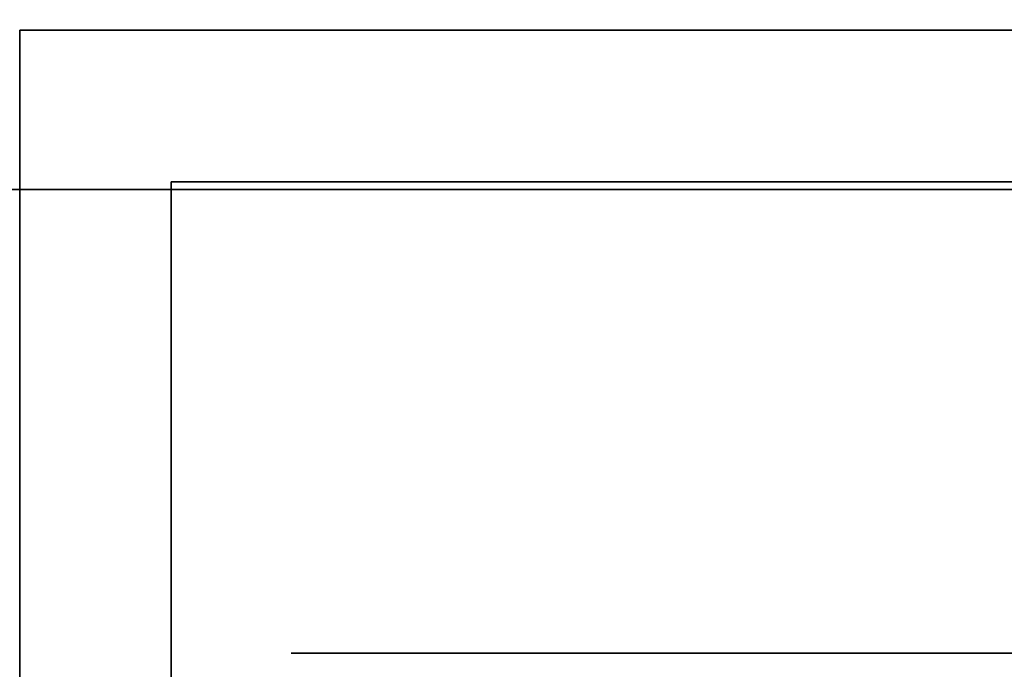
# Model space of a CAD drawing. Extents: x -1299 to -1246.9, y 2743.7 to 2747.9.
# Tile 111 of 256: x -1296.9921 to -1296.9612, y 2746.7054 to 2746.7258. Entities that reach past the tile are written whole.
import ezdxf

# ---------------------------------------------------------------- set-up
doc = ezdxf.new("R2010")
doc.units = 0
doc.header["$LTSCALE"] = 150
doc.header["$MEASUREMENT"] = 0
doc.layers.add('3DFACE_BOLT', color=7, linetype='CONTINUOUS')
doc.layers.add('3DFACE_SHAPE', color=7, linetype='CONTINUOUS')

msp = doc.modelspace()

# ---------------------------------------------------------------- linework, layer by layer
at = {"layer": '3DFACE_BOLT', "color": 1}
for points, invisible_edges in [([(-1296.978219, 2746.738449, 0.068), (-1296.977827, 2746.738449, 0.065528), (-1296.978219, 2746.688449, 0.068)], 14), ([(-1296.978219, 2746.688449, 0.068), (-1296.977827, 2746.738449, 0.065528), (-1296.977827, 2746.688449, 0.065528)], 3), ([(-1296.977827, 2746.738449, 0.070472), (-1296.978219, 2746.738449, 0.068), (-1296.977827, 2746.688449, 0.070472)], 14), ([(-1296.977827, 2746.688449, 0.070472), (-1296.978219, 2746.738449, 0.068), (-1296.978219, 2746.688449, 0.068)], 3), ([(-1296.978219, 2746.738449, 0.138), (-1296.977827, 2746.738449, 0.135528), (-1296.978219, 2746.688449, 0.138)], 14), ([(-1296.978219, 2746.688449, 0.138), (-1296.977827, 2746.738449, 0.135528), (-1296.977827, 2746.688449, 0.135528)], 3), ([(-1296.977827, 2746.738449, 0.140472), (-1296.978219, 2746.738449, 0.138), (-1296.977827, 2746.688449, 0.140472)], 14), ([(-1296.977827, 2746.688449, 0.140472), (-1296.978219, 2746.738449, 0.138), (-1296.978219, 2746.688449, 0.138)], 3), ([(-1296.977827, 2746.738449, 0.065528), (-1296.976691, 2746.738449, 0.063298), (-1296.977827, 2746.688449, 0.065528)], 14), ([(-1296.977827, 2746.688449, 0.065528), (-1296.976691, 2746.738449, 0.063298), (-1296.976691, 2746.688449, 0.063298)], 3), ([(-1296.976691, 2746.738449, 0.072702), (-1296.977827, 2746.738449, 0.070472), (-1296.976691, 2746.688449, 0.072702)], 14), ([(-1296.976691, 2746.688449, 0.072702), (-1296.977827, 2746.738449, 0.070472), (-1296.977827, 2746.688449, 0.070472)], 3), ([(-1296.977827, 2746.738449, 0.135528), (-1296.976691, 2746.738449, 0.133298), (-1296.977827, 2746.688449, 0.135528)], 14), ([(-1296.977827, 2746.688449, 0.135528), (-1296.976691, 2746.738449, 0.133298), (-1296.976691, 2746.688449, 0.133298)], 3), ([(-1296.976691, 2746.738449, 0.142702), (-1296.977827, 2746.738449, 0.140472), (-1296.976691, 2746.688449, 0.142702)], 14), ([(-1296.976691, 2746.688449, 0.142702), (-1296.977827, 2746.738449, 0.140472), (-1296.977827, 2746.688449, 0.140472)], 3), ([(-1296.976691, 2746.738449, 0.063298), (-1296.974921, 2746.738449, 0.061528), (-1296.976691, 2746.688449, 0.063298)], 14), ([(-1296.976691, 2746.688449, 0.063298), (-1296.974921, 2746.738449, 0.061528), (-1296.974921, 2746.688449, 0.061528)], 3), ([(-1296.974921, 2746.738449, 0.074472), (-1296.976691, 2746.738449, 0.072702), (-1296.974921, 2746.688449, 0.074472)], 14), ([(-1296.974921, 2746.688449, 0.074472), (-1296.976691, 2746.738449, 0.072702), (-1296.976691, 2746.688449, 0.072702)], 3), ([(-1296.976691, 2746.738449, 0.133298), (-1296.974921, 2746.738449, 0.131528), (-1296.976691, 2746.688449, 0.133298)], 14), ([(-1296.976691, 2746.688449, 0.133298), (-1296.974921, 2746.738449, 0.131528), (-1296.974921, 2746.688449, 0.131528)], 3), ([(-1296.974921, 2746.738449, 0.144472), (-1296.976691, 2746.738449, 0.142702), (-1296.974921, 2746.688449, 0.144472)], 14), ([(-1296.974921, 2746.688449, 0.144472), (-1296.976691, 2746.738449, 0.142702), (-1296.976691, 2746.688449, 0.142702)], 3), ([(-1296.974921, 2746.738449, 0.061528), (-1296.972691, 2746.738449, 0.060392), (-1296.974921, 2746.688449, 0.061528)], 14), ([(-1296.974921, 2746.688449, 0.061528), (-1296.972691, 2746.738449, 0.060392), (-1296.972691, 2746.688449, 0.060392)], 3), ([(-1296.972691, 2746.738449, 0.075608), (-1296.974921, 2746.738449, 0.074472), (-1296.972691, 2746.688449, 0.075608)], 14), ([(-1296.972691, 2746.688449, 0.075608), (-1296.974921, 2746.738449, 0.074472), (-1296.974921, 2746.688449, 0.074472)], 3), ([(-1296.974921, 2746.738449, 0.131528), (-1296.972691, 2746.738449, 0.130392), (-1296.974921, 2746.688449, 0.131528)], 14), ([(-1296.974921, 2746.688449, 0.131528), (-1296.972691, 2746.738449, 0.130392), (-1296.972691, 2746.688449, 0.130392)], 3), ([(-1296.972691, 2746.738449, 0.145608), (-1296.974921, 2746.738449, 0.144472), (-1296.972691, 2746.688449, 0.145608)], 14), ([(-1296.972691, 2746.688449, 0.145608), (-1296.974921, 2746.738449, 0.144472), (-1296.974921, 2746.688449, 0.144472)], 3), ([(-1296.972691, 2746.738449, 0.060392), (-1296.970219, 2746.738449, 0.06), (-1296.972691, 2746.688449, 0.060392)], 14), ([(-1296.972691, 2746.688449, 0.060392), (-1296.970219, 2746.738449, 0.06), (-1296.970219, 2746.688449, 0.06)], 3), ([(-1296.970219, 2746.738449, 0.076), (-1296.972691, 2746.738449, 0.075608), (-1296.970219, 2746.688449, 0.076)], 14), ([(-1296.970219, 2746.688449, 0.076), (-1296.972691, 2746.738449, 0.075608), (-1296.972691, 2746.688449, 0.075608)], 3), ([(-1296.972691, 2746.738449, 0.130392), (-1296.970219, 2746.738449, 0.13), (-1296.972691, 2746.688449, 0.130392)], 14), ([(-1296.972691, 2746.688449, 0.130392), (-1296.970219, 2746.738449, 0.13), (-1296.970219, 2746.688449, 0.13)], 3), ([(-1296.970219, 2746.738449, 0.146), (-1296.972691, 2746.738449, 0.145608), (-1296.970219, 2746.688449, 0.146)], 14), ([(-1296.970219, 2746.688449, 0.146), (-1296.972691, 2746.738449, 0.145608), (-1296.972691, 2746.688449, 0.145608)], 3), ([(-1296.970219, 2746.738449, 0.06), (-1296.967747, 2746.738449, 0.060392), (-1296.970219, 2746.688449, 0.06)], 14), ([(-1296.970219, 2746.688449, 0.06), (-1296.967747, 2746.738449, 0.060392), (-1296.967747, 2746.688449, 0.060392)], 3), ([(-1296.967747, 2746.738449, 0.075608), (-1296.970219, 2746.738449, 0.076), (-1296.967747, 2746.688449, 0.075608)], 14), ([(-1296.967747, 2746.688449, 0.075608), (-1296.970219, 2746.738449, 0.076), (-1296.970219, 2746.688449, 0.076)], 3), ([(-1296.970219, 2746.738449, 0.13), (-1296.967747, 2746.738449, 0.130392), (-1296.970219, 2746.688449, 0.13)], 14), ([(-1296.970219, 2746.688449, 0.13), (-1296.967747, 2746.738449, 0.130392), (-1296.967747, 2746.688449, 0.130392)], 3), ([(-1296.967747, 2746.738449, 0.145608), (-1296.970219, 2746.738449, 0.146), (-1296.967747, 2746.688449, 0.145608)], 14), ([(-1296.967747, 2746.688449, 0.145608), (-1296.970219, 2746.738449, 0.146), (-1296.970219, 2746.688449, 0.146)], 3), ([(-1296.967747, 2746.738449, 0.060392), (-1296.965516, 2746.738449, 0.061528), (-1296.967747, 2746.688449, 0.060392)], 14), ([(-1296.967747, 2746.688449, 0.060392), (-1296.965516, 2746.738449, 0.061528), (-1296.965516, 2746.688449, 0.061528)], 3), ([(-1296.965516, 2746.738449, 0.074472), (-1296.967747, 2746.738449, 0.075608), (-1296.965516, 2746.688449, 0.074472)], 14), ([(-1296.965516, 2746.688449, 0.074472), (-1296.967747, 2746.738449, 0.075608), (-1296.967747, 2746.688449, 0.075608)], 3), ([(-1296.967747, 2746.738449, 0.130392), (-1296.965516, 2746.738449, 0.131528), (-1296.967747, 2746.688449, 0.130392)], 14), ([(-1296.967747, 2746.688449, 0.130392), (-1296.965516, 2746.738449, 0.131528), (-1296.965516, 2746.688449, 0.131528)], 3), ([(-1296.965516, 2746.738449, 0.144472), (-1296.967747, 2746.738449, 0.145608), (-1296.965516, 2746.688449, 0.144472)], 14), ([(-1296.965516, 2746.688449, 0.144472), (-1296.967747, 2746.738449, 0.145608), (-1296.967747, 2746.688449, 0.145608)], 3), ([(-1296.965516, 2746.738449, 0.061528), (-1296.963747, 2746.738449, 0.063298), (-1296.965516, 2746.688449, 0.061528)], 14), ([(-1296.965516, 2746.688449, 0.061528), (-1296.963747, 2746.738449, 0.063298), (-1296.963747, 2746.688449, 0.063298)], 3), ([(-1296.963747, 2746.738449, 0.072702), (-1296.965516, 2746.738449, 0.074472), (-1296.963747, 2746.688449, 0.072702)], 14), ([(-1296.963747, 2746.688449, 0.072702), (-1296.965516, 2746.738449, 0.074472), (-1296.965516, 2746.688449, 0.074472)], 3), ([(-1296.965516, 2746.738449, 0.131528), (-1296.963747, 2746.738449, 0.133298), (-1296.965516, 2746.688449, 0.131528)], 14), ([(-1296.965516, 2746.688449, 0.131528), (-1296.963747, 2746.738449, 0.133298), (-1296.963747, 2746.688449, 0.133298)], 3), ([(-1296.963747, 2746.738449, 0.142702), (-1296.965516, 2746.738449, 0.144472), (-1296.963747, 2746.688449, 0.142702)], 14), ([(-1296.963747, 2746.688449, 0.142702), (-1296.965516, 2746.738449, 0.144472), (-1296.965516, 2746.688449, 0.144472)], 3), ([(-1296.963747, 2746.738449, 0.063298), (-1296.96261, 2746.738449, 0.065528), (-1296.963747, 2746.688449, 0.063298)], 14), ([(-1296.963747, 2746.688449, 0.063298), (-1296.96261, 2746.738449, 0.065528), (-1296.96261, 2746.688449, 0.065528)], 3), ([(-1296.96261, 2746.738449, 0.070472), (-1296.963747, 2746.738449, 0.072702), (-1296.96261, 2746.688449, 0.070472)], 14), ([(-1296.96261, 2746.688449, 0.070472), (-1296.963747, 2746.738449, 0.072702), (-1296.963747, 2746.688449, 0.072702)], 3), ([(-1296.963747, 2746.738449, 0.133298), (-1296.96261, 2746.738449, 0.135528), (-1296.963747, 2746.688449, 0.133298)], 14), ([(-1296.963747, 2746.688449, 0.133298), (-1296.96261, 2746.738449, 0.135528), (-1296.96261, 2746.688449, 0.135528)], 3), ([(-1296.96261, 2746.738449, 0.140472), (-1296.963747, 2746.738449, 0.142702), (-1296.96261, 2746.688449, 0.140472)], 14), ([(-1296.96261, 2746.688449, 0.140472), (-1296.963747, 2746.738449, 0.142702), (-1296.963747, 2746.688449, 0.142702)], 3), ([(-1296.96261, 2746.738449, 0.065528), (-1296.962219, 2746.738449, 0.068), (-1296.96261, 2746.688449, 0.065528)], 14), ([(-1296.96261, 2746.688449, 0.065528), (-1296.962219, 2746.738449, 0.068), (-1296.962219, 2746.688449, 0.068)], 3), ([(-1296.962219, 2746.738449, 0.068), (-1296.96261, 2746.738449, 0.070472), (-1296.962219, 2746.688449, 0.068)], 14), ([(-1296.962219, 2746.688449, 0.068), (-1296.96261, 2746.738449, 0.070472), (-1296.96261, 2746.688449, 0.070472)], 3), ([(-1296.96261, 2746.738449, 0.135528), (-1296.962219, 2746.738449, 0.138), (-1296.96261, 2746.688449, 0.135528)], 14), ([(-1296.96261, 2746.688449, 0.135528), (-1296.962219, 2746.738449, 0.138), (-1296.962219, 2746.688449, 0.138)], 3), ([(-1296.962219, 2746.738449, 0.138), (-1296.96261, 2746.738449, 0.140472), (-1296.962219, 2746.688449, 0.138)], 14), ([(-1296.962219, 2746.688449, 0.138), (-1296.96261, 2746.738449, 0.140472), (-1296.96261, 2746.688449, 0.140472)], 3), ([(-1296.983594, 2746.720689, 0.068), (-1296.976906, 2746.720689, 0.056417), (-1296.983594, 2746.705889, 0.068)], 14), ([(-1296.983594, 2746.705889, 0.068), (-1296.976906, 2746.720689, 0.056417), (-1296.976906, 2746.705889, 0.056417)], 3), ([(-1296.976906, 2746.720689, 0.079583), (-1296.983594, 2746.720689, 0.068), (-1296.976906, 2746.705889, 0.079583)], 14), ([(-1296.976906, 2746.705889, 0.079583), (-1296.983594, 2746.720689, 0.068), (-1296.983594, 2746.705889, 0.068)], 3), ([(-1296.983594, 2746.720689, 0.068), (-1296.976906, 2746.720689, 0.079583), (-1296.976906, 2746.720689, 0.056417)], 2), ([(-1296.983594, 2746.720689, 0.138), (-1296.976906, 2746.720689, 0.126417), (-1296.983594, 2746.705889, 0.138)], 14), ([(-1296.983594, 2746.705889, 0.138), (-1296.976906, 2746.720689, 0.126417), (-1296.976906, 2746.705889, 0.126417)], 3), ([(-1296.976906, 2746.720689, 0.149583), (-1296.983594, 2746.720689, 0.138), (-1296.976906, 2746.705889, 0.149583)], 14), ([(-1296.976906, 2746.705889, 0.149583), (-1296.983594, 2746.720689, 0.138), (-1296.983594, 2746.705889, 0.138)], 3), ([(-1296.983594, 2746.720689, 0.138), (-1296.976906, 2746.720689, 0.149583), (-1296.976906, 2746.720689, 0.126417)], 2), ([(-1296.976906, 2746.720689, 0.056417), (-1296.963531, 2746.720689, 0.056417), (-1296.976906, 2746.705889, 0.056417)], 14), ([(-1296.976906, 2746.705889, 0.056417), (-1296.963531, 2746.720689, 0.056417), (-1296.963531, 2746.705889, 0.056417)], 3), ([(-1296.963531, 2746.720689, 0.079583), (-1296.976906, 2746.720689, 0.079583), (-1296.963531, 2746.705889, 0.079583)], 14), ([(-1296.963531, 2746.705889, 0.079583), (-1296.976906, 2746.720689, 0.079583), (-1296.976906, 2746.705889, 0.079583)], 3), ([(-1296.976906, 2746.720689, 0.079583), (-1296.963531, 2746.720689, 0.079583), (-1296.976906, 2746.720689, 0.056417)], 14), ([(-1296.976906, 2746.720689, 0.056417), (-1296.963531, 2746.720689, 0.079583), (-1296.963531, 2746.720689, 0.056417)], 3), ([(-1296.976906, 2746.720689, 0.126417), (-1296.963531, 2746.720689, 0.126417), (-1296.976906, 2746.705889, 0.126417)], 14), ([(-1296.976906, 2746.705889, 0.126417), (-1296.963531, 2746.720689, 0.126417), (-1296.963531, 2746.705889, 0.126417)], 3), ([(-1296.963531, 2746.720689, 0.149583), (-1296.976906, 2746.720689, 0.149583), (-1296.963531, 2746.705889, 0.149583)], 14), ([(-1296.963531, 2746.705889, 0.149583), (-1296.976906, 2746.720689, 0.149583), (-1296.976906, 2746.705889, 0.149583)], 3), ([(-1296.976906, 2746.720689, 0.149583), (-1296.963531, 2746.720689, 0.149583), (-1296.976906, 2746.720689, 0.126417)], 14), ([(-1296.976906, 2746.720689, 0.126417), (-1296.963531, 2746.720689, 0.149583), (-1296.963531, 2746.720689, 0.126417)], 3), ([(-1296.963531, 2746.720689, 0.056417), (-1296.956844, 2746.720689, 0.068), (-1296.963531, 2746.705889, 0.056417)], 14), ([(-1296.963531, 2746.705889, 0.056417), (-1296.956844, 2746.720689, 0.068), (-1296.956844, 2746.705889, 0.068)], 3), ([(-1296.956844, 2746.720689, 0.068), (-1296.963531, 2746.720689, 0.079583), (-1296.956844, 2746.705889, 0.068)], 14), ([(-1296.956844, 2746.705889, 0.068), (-1296.963531, 2746.720689, 0.079583), (-1296.963531, 2746.705889, 0.079583)], 3), ([(-1296.963531, 2746.720689, 0.079583), (-1296.956844, 2746.720689, 0.068), (-1296.963531, 2746.720689, 0.056417)], 12), ([(-1296.963531, 2746.720689, 0.126417), (-1296.956844, 2746.720689, 0.138), (-1296.963531, 2746.705889, 0.126417)], 14), ([(-1296.963531, 2746.705889, 0.126417), (-1296.956844, 2746.720689, 0.138), (-1296.956844, 2746.705889, 0.138)], 3), ([(-1296.956844, 2746.720689, 0.138), (-1296.963531, 2746.720689, 0.149583), (-1296.956844, 2746.705889, 0.138)], 14), ([(-1296.956844, 2746.705889, 0.138), (-1296.963531, 2746.720689, 0.149583), (-1296.963531, 2746.705889, 0.149583)], 3), ([(-1296.963531, 2746.720689, 0.149583), (-1296.956844, 2746.720689, 0.138), (-1296.963531, 2746.720689, 0.126417)], 12), ([(-1296.983594, 2746.705889, 0.068), (-1296.976906, 2746.705889, 0.056417), (-1296.976906, 2746.705889, 0.079583)], 2), ([(-1296.983594, 2746.705889, 0.138), (-1296.976906, 2746.705889, 0.126417), (-1296.976906, 2746.705889, 0.149583)], 2), ([(-1296.976906, 2746.705889, 0.056417), (-1296.963531, 2746.705889, 0.056417), (-1296.976906, 2746.705889, 0.079583)], 14), ([(-1296.976906, 2746.705889, 0.079583), (-1296.963531, 2746.705889, 0.056417), (-1296.963531, 2746.705889, 0.079583)], 3), ([(-1296.976906, 2746.705889, 0.126417), (-1296.963531, 2746.705889, 0.126417), (-1296.976906, 2746.705889, 0.149583)], 14), ([(-1296.976906, 2746.705889, 0.149583), (-1296.963531, 2746.705889, 0.126417), (-1296.963531, 2746.705889, 0.149583)], 3), ([(-1296.963531, 2746.705889, 0.056417), (-1296.956844, 2746.705889, 0.068), (-1296.963531, 2746.705889, 0.079583)], 12), ([(-1296.963531, 2746.705889, 0.126417), (-1296.956844, 2746.705889, 0.138), (-1296.963531, 2746.705889, 0.149583)], 12)]:
    msp.add_3dface(points, dxfattribs=dict(at, invisible_edges=invisible_edges))
at = {"layer": '3DFACE_SHAPE', "color": 13}
for points, invisible_edges in [([(-1296.941319, 2746.725449, 0.173), (-1296.976229, 2746.725449, 0.14401), (-1296.992119, 2746.725449, 0.173)], 3), ([(-1296.976229, 2746.725449, 0.14401), (-1296.992119, 2746.725449, 0.138), (-1296.992119, 2746.725449, 0.173)], 13), ([(-1296.976229, 2746.725449, 0.14401), (-1296.978719, 2746.725449, 0.138), (-1296.992119, 2746.725449, 0.138)], 14), ([(-1296.978719, 2746.725449, 0.068), (-1296.992119, 2746.725449, 0.138), (-1296.978719, 2746.725449, 0.138)], 15), ([(-1296.992119, 2746.725449, 0.138), (-1296.978719, 2746.725449, 0.068), (-1296.992119, 2746.725449, 0.068)], 3), ([(-1296.992119, 2746.725449, 0.068), (-1296.978719, 2746.725449, 0.068), (-1296.992119, 2746.725449, 0.033)], 3), ([(-1296.978719, 2746.725449, 0.068), (-1296.976229, 2746.725449, 0.06199), (-1296.992119, 2746.725449, 0.033)], 14), ([(-1296.976229, 2746.725449, 0.06199), (-1296.970219, 2746.725449, 0.0595), (-1296.992119, 2746.725449, 0.033)], 14), ([(-1296.970219, 2746.725449, 0.0595), (-1296.964208, 2746.725449, 0.06199), (-1296.992119, 2746.725449, 0.033)], 14), ([(-1296.992119, 2746.725449, 0.033), (-1296.964208, 2746.725449, 0.06199), (-1296.941319, 2746.725449, 0.033)], 3), ([(-1296.992119, 2746.708949, 0.138), (-1296.992119, 2746.706459, 0.14401), (-1296.992119, 2746.725449, 0.138)], 14), ([(-1296.992119, 2746.706459, 0.14401), (-1296.992119, 2746.700449, 0.1465), (-1296.992119, 2746.725449, 0.138)], 14), ([(-1296.992119, 2746.725449, 0.138), (-1296.992119, 2746.700449, 0.1465), (-1296.992119, 2746.725449, 0.173)], 15), ([(-1296.992119, 2746.700449, 0.1465), (-1296.992119, 2746.694438, 0.14401), (-1296.992119, 2746.725449, 0.173)], 14), ([(-1296.992119, 2746.725449, 0.173), (-1296.992119, 2746.694438, 0.14401), (-1296.992119, 2746.674649, 0.173)], 3), ([(-1296.992119, 2746.708949, 0.138), (-1296.992119, 2746.725449, 0.138), (-1296.992119, 2746.706459, 0.07401)], 15), ([(-1296.992119, 2746.706459, 0.07401), (-1296.992119, 2746.725449, 0.138), (-1296.992119, 2746.708949, 0.068)], 3), ([(-1296.992119, 2746.725449, 0.138), (-1296.992119, 2746.725449, 0.068), (-1296.992119, 2746.708949, 0.068)], 14), ([(-1296.992119, 2746.674649, 0.033), (-1296.992119, 2746.706459, 0.06199), (-1296.992119, 2746.725449, 0.033)], 3), ([(-1296.992119, 2746.725449, 0.033), (-1296.992119, 2746.706459, 0.06199), (-1296.992119, 2746.725449, 0.068)], 3), ([(-1296.992119, 2746.706459, 0.06199), (-1296.992119, 2746.708949, 0.068), (-1296.992119, 2746.725449, 0.068)], 14), ([(-1296.992119, 2746.674649, 0.173), (-1296.987359, 2746.720689, 0.173), (-1296.992119, 2746.725449, 0.173)], 3), ([(-1296.987359, 2746.720689, 0.173), (-1296.970219, 2746.720689, 0.173), (-1296.992119, 2746.725449, 0.173)], 14), ([(-1296.992119, 2746.725449, 0.173), (-1296.970219, 2746.720689, 0.173), (-1296.941319, 2746.725449, 0.173)], 3), ([(-1296.941319, 2746.725449, 0.033), (-1296.987359, 2746.720689, 0.033), (-1296.992119, 2746.725449, 0.033)], 3), ([(-1296.987359, 2746.720689, 0.033), (-1296.992119, 2746.674649, 0.033), (-1296.992119, 2746.725449, 0.033)], 13), ([(-1296.941319, 2746.720689, 0.033), (-1296.987359, 2746.720689, 0.033), (-1296.941319, 2746.725449, 0.033)], 2), ([(-1296.976229, 2746.725449, 0.07401), (-1296.978719, 2746.725449, 0.068), (-1296.976229, 2746.725449, 0.13199)], 14), ([(-1296.976229, 2746.725449, 0.13199), (-1296.978719, 2746.725449, 0.068), (-1296.978719, 2746.725449, 0.138)], 3), ([(-1296.976229, 2746.720689, 0.13199), (-1296.976229, 2746.725449, 0.13199), (-1296.978719, 2746.720689, 0.138)], 3), ([(-1296.976229, 2746.725449, 0.13199), (-1296.978719, 2746.725449, 0.138), (-1296.978719, 2746.720689, 0.138)], 14), ([(-1296.978719, 2746.720689, 0.138), (-1296.978719, 2746.725449, 0.138), (-1296.976229, 2746.720689, 0.14401)], 3), ([(-1296.978719, 2746.725449, 0.138), (-1296.976229, 2746.725449, 0.14401), (-1296.976229, 2746.720689, 0.14401)], 14), ([(-1296.976229, 2746.720689, 0.06199), (-1296.976229, 2746.725449, 0.06199), (-1296.978719, 2746.720689, 0.068)], 3), ([(-1296.976229, 2746.725449, 0.06199), (-1296.978719, 2746.725449, 0.068), (-1296.978719, 2746.720689, 0.068)], 14), ([(-1296.978719, 2746.720689, 0.068), (-1296.978719, 2746.725449, 0.068), (-1296.976229, 2746.720689, 0.07401)], 3), ([(-1296.978719, 2746.725449, 0.068), (-1296.976229, 2746.725449, 0.07401), (-1296.976229, 2746.720689, 0.07401)], 14), ([(-1296.970219, 2746.725449, 0.1465), (-1296.976229, 2746.725449, 0.14401), (-1296.941319, 2746.725449, 0.173)], 14), ([(-1296.976229, 2746.725449, 0.13199), (-1296.970219, 2746.725449, 0.1295), (-1296.976229, 2746.725449, 0.07401)], 14), ([(-1296.970219, 2746.725449, 0.1295), (-1296.970219, 2746.725449, 0.0765), (-1296.976229, 2746.725449, 0.07401)], 13), ([(-1296.970219, 2746.720689, 0.1295), (-1296.970219, 2746.725449, 0.1295), (-1296.976229, 2746.720689, 0.13199)], 3), ([(-1296.970219, 2746.725449, 0.1295), (-1296.976229, 2746.725449, 0.13199), (-1296.976229, 2746.720689, 0.13199)], 14), ([(-1296.976229, 2746.720689, 0.14401), (-1296.976229, 2746.725449, 0.14401), (-1296.970219, 2746.720689, 0.1465)], 3), ([(-1296.976229, 2746.725449, 0.14401), (-1296.970219, 2746.725449, 0.1465), (-1296.970219, 2746.720689, 0.1465)], 14), ([(-1296.970219, 2746.720689, 0.0595), (-1296.970219, 2746.725449, 0.0595), (-1296.976229, 2746.720689, 0.06199)], 3), ([(-1296.970219, 2746.725449, 0.0595), (-1296.976229, 2746.725449, 0.06199), (-1296.976229, 2746.720689, 0.06199)], 14), ([(-1296.976229, 2746.720689, 0.07401), (-1296.976229, 2746.725449, 0.07401), (-1296.970219, 2746.720689, 0.0765)], 3), ([(-1296.976229, 2746.725449, 0.07401), (-1296.970219, 2746.725449, 0.0765), (-1296.970219, 2746.720689, 0.0765)], 14), ([(-1296.964208, 2746.725449, 0.14401), (-1296.970219, 2746.725449, 0.1465), (-1296.941319, 2746.725449, 0.138)], 14), ([(-1296.941319, 2746.725449, 0.138), (-1296.970219, 2746.725449, 0.1465), (-1296.941319, 2746.725449, 0.173)], 15), ([(-1296.964208, 2746.725449, 0.07401), (-1296.970219, 2746.725449, 0.0765), (-1296.964208, 2746.725449, 0.13199)], 14), ([(-1296.970219, 2746.725449, 0.0765), (-1296.970219, 2746.725449, 0.1295), (-1296.964208, 2746.725449, 0.13199)], 13), ([(-1296.964208, 2746.720689, 0.13199), (-1296.964208, 2746.725449, 0.13199), (-1296.970219, 2746.720689, 0.1295)], 3), ([(-1296.964208, 2746.725449, 0.13199), (-1296.970219, 2746.725449, 0.1295), (-1296.970219, 2746.720689, 0.1295)], 14), ([(-1296.970219, 2746.720689, 0.1465), (-1296.970219, 2746.725449, 0.1465), (-1296.964208, 2746.720689, 0.14401)], 3), ([(-1296.970219, 2746.725449, 0.1465), (-1296.964208, 2746.725449, 0.14401), (-1296.964208, 2746.720689, 0.14401)], 14), ([(-1296.964208, 2746.720689, 0.06199), (-1296.964208, 2746.725449, 0.06199), (-1296.970219, 2746.720689, 0.0595)], 3), ([(-1296.964208, 2746.725449, 0.06199), (-1296.970219, 2746.725449, 0.0595), (-1296.970219, 2746.720689, 0.0595)], 14), ([(-1296.970219, 2746.720689, 0.0765), (-1296.970219, 2746.725449, 0.0765), (-1296.964208, 2746.720689, 0.07401)], 3), ([(-1296.970219, 2746.725449, 0.0765), (-1296.964208, 2746.725449, 0.07401), (-1296.964208, 2746.720689, 0.07401)], 14), ([(-1296.970219, 2746.720689, 0.173), (-1296.941319, 2746.720689, 0.173), (-1296.941319, 2746.725449, 0.173)], 12), ([(-1296.961719, 2746.725449, 0.138), (-1296.964208, 2746.725449, 0.14401), (-1296.941319, 2746.725449, 0.138)], 14), ([(-1296.964208, 2746.725449, 0.06199), (-1296.941319, 2746.725449, 0.068), (-1296.941319, 2746.725449, 0.033)], 13), ([(-1296.964208, 2746.725449, 0.06199), (-1296.961719, 2746.725449, 0.068), (-1296.941319, 2746.725449, 0.068)], 14), ([(-1296.964208, 2746.725449, 0.13199), (-1296.961719, 2746.725449, 0.138), (-1296.964208, 2746.725449, 0.07401)], 14), ([(-1296.961719, 2746.725449, 0.138), (-1296.941319, 2746.725449, 0.138), (-1296.964208, 2746.725449, 0.07401)], 15), ([(-1296.964208, 2746.725449, 0.07401), (-1296.941319, 2746.725449, 0.138), (-1296.961719, 2746.725449, 0.068)], 3), ([(-1296.964208, 2746.720689, 0.14401), (-1296.964208, 2746.725449, 0.14401), (-1296.961719, 2746.720689, 0.138)], 3), ([(-1296.964208, 2746.725449, 0.14401), (-1296.961719, 2746.725449, 0.138), (-1296.961719, 2746.720689, 0.138)], 14), ([(-1296.961719, 2746.720689, 0.138), (-1296.961719, 2746.725449, 0.138), (-1296.964208, 2746.720689, 0.13199)], 3), ([(-1296.961719, 2746.725449, 0.138), (-1296.964208, 2746.725449, 0.13199), (-1296.964208, 2746.720689, 0.13199)], 14), ([(-1296.964208, 2746.720689, 0.07401), (-1296.964208, 2746.725449, 0.07401), (-1296.961719, 2746.720689, 0.068)], 3), ([(-1296.964208, 2746.725449, 0.07401), (-1296.961719, 2746.725449, 0.068), (-1296.961719, 2746.720689, 0.068)], 14), ([(-1296.961719, 2746.720689, 0.068), (-1296.961719, 2746.725449, 0.068), (-1296.964208, 2746.720689, 0.06199)], 3), ([(-1296.961719, 2746.725449, 0.068), (-1296.964208, 2746.725449, 0.06199), (-1296.964208, 2746.720689, 0.06199)], 14), ([(-1296.941319, 2746.725449, 0.138), (-1296.941319, 2746.725449, 0.068), (-1296.961719, 2746.725449, 0.068)], 14), ([(-1297.046219, 2746.720449, 0.206), (-1296.944219, 2746.720449, 0.206), (-1296.998319, 2746.720449, 0.198)], 14), ([(-1297.046219, 2746.720449), (-1296.992119, 2746.720449, 0.008), (-1296.944219, 2746.720449)], 3), ([(-1297.046219, 2744.946449), (-1297.046219, 2746.720449), (-1296.944219, 2744.946449)], 2), ([(-1297.046219, 2746.720449), (-1296.944219, 2746.720449), (-1296.944219, 2744.946449)], 12), ([(-1296.944219, 2744.946449, 0.206), (-1296.944219, 2746.720449, 0.206), (-1297.046219, 2744.946449, 0.206)], 2), ([(-1296.944219, 2746.720449, 0.206), (-1297.046219, 2746.720449, 0.206), (-1297.046219, 2744.946449, 0.206)], 12), ([(-1296.998319, 2746.720449, 0.198), (-1296.944219, 2746.720449, 0.206), (-1296.992119, 2746.720449, 0.198)], 15), ([(-1296.987359, 2746.700449, 0.173), (-1296.987359, 2746.720689, 0.173), (-1296.992119, 2746.674649, 0.173)], 14), ([(-1296.987359, 2746.720689, 0.033), (-1296.987359, 2746.674649, 0.033), (-1296.992119, 2746.674649, 0.033)], 12), ([(-1296.944219, 2746.720449, 0.206), (-1296.944219, 2746.720449, 0.198), (-1296.992119, 2746.720449, 0.198)], 12), ([(-1296.992119, 2746.720449, 0.008), (-1296.944219, 2746.720449, 0.008), (-1296.944219, 2746.720449)], 12), ([(-1296.992119, 2744.946449, 0.198), (-1296.992119, 2746.720449, 0.198), (-1296.944219, 2744.946449, 0.198)], 2), ([(-1296.992119, 2746.720449, 0.198), (-1296.944219, 2746.720449, 0.198), (-1296.944219, 2744.946449, 0.198)], 12), ([(-1296.992119, 2746.720449, 0.008), (-1296.992119, 2746.700449, 0.008), (-1296.944219, 2746.720449, 0.008)], 2), ([(-1296.992119, 2746.700449, 0.008), (-1296.992119, 2744.966449, 0.008), (-1296.944219, 2746.720449, 0.008)], 14), ([(-1296.944219, 2746.720449, 0.008), (-1296.992119, 2744.966449, 0.008), (-1296.944219, 2744.946449, 0.008)], 3), ([(-1296.941319, 2746.720689, 0.033), (-1296.964208, 2746.720689, 0.06199), (-1296.987359, 2746.720689, 0.033)], 3), ([(-1296.964208, 2746.720689, 0.06199), (-1296.970219, 2746.720689, 0.0595), (-1296.987359, 2746.720689, 0.033)], 14), ([(-1296.987359, 2746.720689, 0.033), (-1296.970219, 2746.720689, 0.0595), (-1296.976229, 2746.720689, 0.06199)], 13), ([(-1296.976229, 2746.720689, 0.06199), (-1296.978719, 2746.720689, 0.068), (-1296.987359, 2746.720689, 0.033)], 14), ([(-1296.987359, 2746.720689, 0.033), (-1296.978719, 2746.720689, 0.068), (-1296.987359, 2746.720689, 0.173)], 3), ([(-1296.978719, 2746.720689, 0.068), (-1296.976229, 2746.720689, 0.07401), (-1296.987359, 2746.720689, 0.173)], 14), ([(-1296.978719, 2746.720689, 0.138), (-1296.987359, 2746.720689, 0.173), (-1296.976229, 2746.720689, 0.07401)], 15), ([(-1296.978719, 2746.720689, 0.138), (-1296.976229, 2746.720689, 0.14401), (-1296.987359, 2746.720689, 0.173)], 14), ([(-1296.987359, 2746.720689, 0.173), (-1296.976229, 2746.720689, 0.14401), (-1296.970219, 2746.720689, 0.173)], 3), ([(-1296.987359, 2746.700449, 0.173), (-1296.987359, 2746.706459, 0.14401), (-1296.987359, 2746.720689, 0.173)], 15), ([(-1296.987359, 2746.706459, 0.14401), (-1296.987359, 2746.708949, 0.138), (-1296.987359, 2746.720689, 0.173)], 14), ([(-1296.987359, 2746.720689, 0.173), (-1296.987359, 2746.708949, 0.138), (-1296.987359, 2746.720689, 0.033)], 3), ([(-1296.987359, 2746.708949, 0.138), (-1296.987359, 2746.706459, 0.13199), (-1296.987359, 2746.720689, 0.033)], 14), ([(-1296.987359, 2746.708949, 0.068), (-1296.987359, 2746.720689, 0.033), (-1296.987359, 2746.706459, 0.13199)], 15), ([(-1296.987359, 2746.708949, 0.068), (-1296.987359, 2746.706459, 0.06199), (-1296.987359, 2746.720689, 0.033)], 14), ([(-1296.987359, 2746.706459, 0.06199), (-1296.987359, 2746.700449, 0.0595), (-1296.987359, 2746.720689, 0.033)], 14), ([(-1296.987359, 2746.720689, 0.033), (-1296.987359, 2746.700449, 0.0595), (-1296.987359, 2746.694438, 0.06199)], 13), ([(-1296.987359, 2746.720689, 0.033), (-1296.987359, 2746.694438, 0.06199), (-1296.987359, 2746.674649, 0.033)], 3), ([(-1296.976229, 2746.720689, 0.13199), (-1296.978719, 2746.720689, 0.138), (-1296.970219, 2746.720689, 0.0765)], 14), ([(-1296.970219, 2746.720689, 0.0765), (-1296.978719, 2746.720689, 0.138), (-1296.976229, 2746.720689, 0.07401)], 15), ([(-1296.970219, 2746.720689, 0.1295), (-1296.976229, 2746.720689, 0.13199), (-1296.970219, 2746.720689, 0.0765)], 14), ([(-1296.976229, 2746.720689, 0.14401), (-1296.970219, 2746.720689, 0.1465), (-1296.970219, 2746.720689, 0.173)], 14), ([(-1296.970219, 2746.720689, 0.1465), (-1296.964208, 2746.720689, 0.14401), (-1296.970219, 2746.720689, 0.173)], 14), ([(-1296.970219, 2746.720689, 0.173), (-1296.964208, 2746.720689, 0.14401), (-1296.941319, 2746.720689, 0.173)], 15), ([(-1296.964208, 2746.720689, 0.13199), (-1296.970219, 2746.720689, 0.1295), (-1296.964208, 2746.720689, 0.07401)], 14), ([(-1296.970219, 2746.720689, 0.1295), (-1296.970219, 2746.720689, 0.0765), (-1296.964208, 2746.720689, 0.07401)], 13), ([(-1296.964208, 2746.720689, 0.14401), (-1296.961719, 2746.720689, 0.138), (-1296.941319, 2746.720689, 0.173)], 14), ([(-1296.941319, 2746.720689, 0.173), (-1296.961719, 2746.720689, 0.138), (-1296.964208, 2746.720689, 0.13199)], 13), ([(-1296.964208, 2746.720689, 0.07401), (-1296.961719, 2746.720689, 0.068), (-1296.964208, 2746.720689, 0.13199)], 14), ([(-1296.964208, 2746.720689, 0.13199), (-1296.961719, 2746.720689, 0.068), (-1296.941319, 2746.720689, 0.173)], 15), ([(-1296.961719, 2746.720689, 0.068), (-1296.964208, 2746.720689, 0.06199), (-1296.941319, 2746.720689, 0.033)], 14), ([(-1296.961719, 2746.720689, 0.068), (-1296.941319, 2746.720689, 0.033), (-1296.941319, 2746.720689, 0.173)], 13), ([(-1296.992119, 2746.706459, 0.13199), (-1296.992119, 2746.708949, 0.138), (-1296.992119, 2746.706459, 0.07401)], 14), ([(-1296.987359, 2746.706459, 0.14401), (-1296.992119, 2746.706459, 0.14401), (-1296.987359, 2746.708949, 0.138)], 3), ([(-1296.992119, 2746.706459, 0.14401), (-1296.992119, 2746.708949, 0.138), (-1296.987359, 2746.708949, 0.138)], 14), ([(-1296.987359, 2746.708949, 0.138), (-1296.992119, 2746.708949, 0.138), (-1296.987359, 2746.706459, 0.13199)], 3), ([(-1296.992119, 2746.708949, 0.138), (-1296.992119, 2746.706459, 0.13199), (-1296.987359, 2746.706459, 0.13199)], 14), ([(-1296.987359, 2746.706459, 0.07401), (-1296.992119, 2746.706459, 0.07401), (-1296.987359, 2746.708949, 0.068)], 3), ([(-1296.992119, 2746.706459, 0.07401), (-1296.992119, 2746.708949, 0.068), (-1296.987359, 2746.708949, 0.068)], 14), ([(-1296.987359, 2746.708949, 0.068), (-1296.992119, 2746.708949, 0.068), (-1296.987359, 2746.706459, 0.06199)], 3), ([(-1296.992119, 2746.708949, 0.068), (-1296.992119, 2746.706459, 0.06199), (-1296.987359, 2746.706459, 0.06199)], 14), ([(-1296.987359, 2746.706459, 0.07401), (-1296.987359, 2746.708949, 0.068), (-1296.987359, 2746.700449, 0.1295)], 14), ([(-1296.987359, 2746.700449, 0.1295), (-1296.987359, 2746.708949, 0.068), (-1296.987359, 2746.706459, 0.13199)], 15), ([(-1296.992119, 2746.706459, 0.07401), (-1296.992119, 2746.700449, 0.0765), (-1296.992119, 2746.706459, 0.13199)], 14), ([(-1296.992119, 2746.700449, 0.0765), (-1296.992119, 2746.700449, 0.1295), (-1296.992119, 2746.706459, 0.13199)], 13), ([(-1296.992119, 2746.674649, 0.033), (-1296.992119, 2746.700449, 0.0595), (-1296.992119, 2746.706459, 0.06199)], 13), ([(-1296.987359, 2746.706459, 0.13199), (-1296.992119, 2746.706459, 0.13199), (-1296.987359, 2746.700449, 0.1295)], 3), ([(-1296.992119, 2746.706459, 0.13199), (-1296.992119, 2746.700449, 0.1295), (-1296.987359, 2746.700449, 0.1295)], 14), ([(-1296.987359, 2746.700449, 0.1465), (-1296.992119, 2746.700449, 0.1465), (-1296.987359, 2746.706459, 0.14401)], 3), ([(-1296.992119, 2746.700449, 0.1465), (-1296.992119, 2746.706459, 0.14401), (-1296.987359, 2746.706459, 0.14401)], 14), ([(-1296.987359, 2746.706459, 0.06199), (-1296.992119, 2746.706459, 0.06199), (-1296.987359, 2746.700449, 0.0595)], 3), ([(-1296.992119, 2746.706459, 0.06199), (-1296.992119, 2746.700449, 0.0595), (-1296.987359, 2746.700449, 0.0595)], 14), ([(-1296.987359, 2746.700449, 0.0765), (-1296.992119, 2746.700449, 0.0765), (-1296.987359, 2746.706459, 0.07401)], 3), ([(-1296.992119, 2746.700449, 0.0765), (-1296.992119, 2746.706459, 0.07401), (-1296.987359, 2746.706459, 0.07401)], 14), ([(-1296.987359, 2746.700449, 0.1465), (-1296.987359, 2746.706459, 0.14401), (-1296.987359, 2746.700449, 0.173)], 14), ([(-1296.987359, 2746.700449, 0.0765), (-1296.987359, 2746.706459, 0.07401), (-1296.987359, 2746.700449, 0.1295)], 14)]:
    msp.add_3dface(points, dxfattribs=dict(at, invisible_edges=invisible_edges))

doc.saveas('drawing.dxf')
